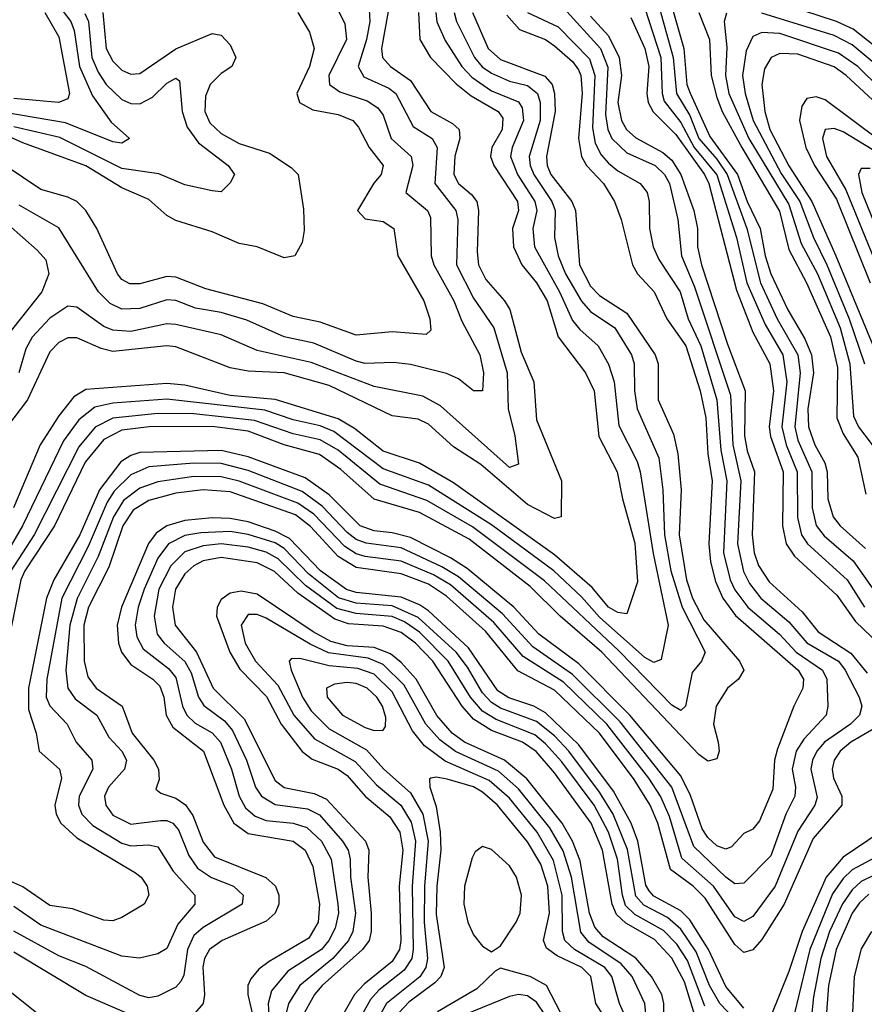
# Model space of a CAD drawing. Header units: inches. Extents: x 990535 to 1117859, y 769386 to 892122.
# Tile 189 of 256: x 1031323 to 1033197, y 861488 to 863674. Entities that reach past the tile are written whole.
import ezdxf

# ---------------------------------------------------------------- set-up
doc = ezdxf.new("R2010")
doc.units = ezdxf.units.IN
doc.header["$MEASUREMENT"] = 0
doc.layers.add('B0836', color=7, linetype='Continuous')

msp = doc.modelspace()

# ---------------------------------------------------------------- linework, layer by layer
at = {"layer": 'B0836', "color": 5}
for points, elevation in [([(1032147.8, 863730), (1032125.8, 863610), (1032127.9, 863590), (1032146.3, 863570), (1032190, 863538.7), (1032235.5, 863470), (1032283.8, 863443.8), (1032298.1, 863430), (1032299.6, 863410), (1032289, 863371), (1032286.3, 863330), (1032296.6, 863310), (1032326, 863286), (1032337.5, 863270), (1032341.4, 863250), (1032338.2, 863158.2), (1032341.3, 863130), (1032357.2, 863097.2), (1032399.1, 863050), (1032410.6, 863030.6), (1032435.9, 862935.9), (1032463.8, 862870), (1032470, 862785.5), (1032525.3, 862650), (1032524.4, 862570), (1032510, 862566.4), (1032450, 862597.8), (1032346.5, 862686.5), (1032286, 862726), (1032230, 862776.3), (1032207.2, 862787.2), (1032150, 862794.7), (1032010, 862861.7), (1031910, 862889.6), (1031830, 862893.6), (1031790, 862900.7), (1031670, 862947.9), (1031650, 862949.7), (1031530, 862937.5), (1031503.8, 862943.8), (1031450, 862967.8), (1031430, 862967.3), (1031410, 862957.2), (1031390, 862936.6), (1031340.7, 862830), (1031279.6, 862750)], 2780), ([(1032762.8, 863730), (1032796.6, 863610), (1032803.6, 863530), (1032811, 863511), (1032854.4, 863414.4), (1032915.6, 863330), (1032937, 863270), (1032966.1, 863210), (1032976.9, 863150), (1032989.5, 863109.5), (1033027.5, 863030), (1033065.5, 862965.5), (1033079.7, 862930), (1033084.2, 862890), (1033072, 862810), (1033073, 862770), (1033087.6, 862730), (1033109.9, 862689.9), (1033115.1, 862670), (1033116.2, 862610), (1033128.3, 862570), (1033143.9, 862550), (1033199.7, 862499.7)], 3080), ([(1033250, 863591.2), (1033172.7, 863652.7), (1033135.2, 863670), (1032950, 863731.4)], 3120), ([(1031407.9, 863707.9), (1031436.7, 863670), (1031444.4, 863650), (1031456, 863570), (1031484.6, 863504.6), (1031526.4, 863446.4), (1031567.2, 863410), (1031550, 863399.8), (1031530, 863402.8), (1031425.2, 863445.2), (1031290, 863468)], 2640), ([(1032530, 863700.3), (1032611.8, 863610), (1032628.3, 863568.3), (1032623.1, 863463.1), (1032627.9, 863430), (1032637.3, 863410), (1032670, 863378.4), (1032733.4, 863350), (1032754.2, 863330), (1032764.7, 863310), (1032783.8, 863230), (1032791.9, 863150), (1032820.7, 863080.7), (1032900.2, 862840.2), (1032905.2, 862730), (1032923.1, 862650), (1032916, 862510), (1032928.9, 862448.9), (1032942.3, 862422.3), (1032967.9, 862390), (1033030, 862337.2), (1033070, 862290.5), (1033139.7, 862250), (1033154.9, 862230), (1033185.4, 862170), (1033191.4, 862150), (1033186.7, 862130), (1033166.5, 862110), (1033108.8, 862070), (1033091.8, 862050), (1033082.3, 862030), (1033078.7, 862010), (1033092.8, 861947.2), (1033087.7, 861930), (1033050, 861872.1), (1032999.7, 861750), (1032950, 861683), (1032930, 861671.7), (1032910, 861682.3), (1032862.9, 861750), (1032792.5, 861812.5), (1032765.1, 861905.1), (1032744.9, 861950), (1032719, 861990), (1032626, 862110), (1032530, 862203.3), (1032440.4, 862260.4), (1032375.3, 862335.3), (1032278.9, 862418.9), (1032241.2, 862441.3), (1032170, 862471.7), (1032090, 862481.8), (1032070, 862488.1), (1032044.5, 862504.5), (1031975.8, 862575.8), (1031940.6, 862600.6), (1031810.3, 862649.7), (1031770, 862659.2), (1031710, 862659.7), (1031630, 862647.7), (1031590, 862633.6), (1031553.6, 862606.4), (1031531.2, 862570), (1031497.7, 862482.3), (1031451.1, 862388.9), (1031434.5, 862330), (1031425.4, 862230), (1031429.8, 862190), (1031446.2, 862166.2), (1031494.1, 862130), (1031520.9, 862080.9), (1031549.7, 862050), (1031560.4, 862030), (1031555.5, 862010), (1031520.2, 861970), (1031511.7, 861950), (1031514.2, 861930), (1031530, 861908.2), (1031570, 861888.1), (1031635.9, 861895.9), (1031650, 861896.1), (1031662.9, 861890), (1031675.3, 861875.3), (1031698.3, 861818.3), (1031717.7, 861790), (1031749.2, 861769.2), (1031797.9, 861750), (1031819.1, 861730), (1031816.6, 861710), (1031730, 861658.5), (1031710, 861640.9), (1031695.9, 861610), (1031687.5, 861552.5), (1031681.1, 861538.9), (1031670, 861526.4), (1031630, 861506), (1031610, 861502.5), (1031590, 861507.4), (1031470, 861572), (1031410, 861595.8), (1031310, 861650.2)], 2960), ([(1032097.9, 863710), (1032099.8, 863670), (1032092.6, 863630), (1032074, 863570), (1032087.1, 863547.1), (1032142.1, 863522.1), (1032158, 863510), (1032196.5, 863436.5), (1032238.2, 863410), (1032249.5, 863390), (1032244.6, 863310), (1032290.6, 863250.6), (1032295, 863230), (1032292.5, 863130), (1032330, 863055.9), (1032375.3, 862990), (1032404.9, 862890), (1032407.2, 862810), (1032421.5, 862750), (1032430, 862686.9), (1032410, 862679.5), (1032256.6, 862816.6), (1032217.9, 862837.9), (1032110, 862859.6), (1031970, 862913.2), (1031850, 862939.5), (1031770, 862974), (1031670, 862997.2), (1031650, 862998.9), (1031570, 862981.9), (1031530, 862984.5), (1031510, 862992.6), (1031450, 863035.8), (1031430, 863038.2), (1031390, 863011), (1031351.1, 862968.9), (1031336.8, 862943.2), (1031321.3, 862890)], 2760), ([(1032022.7, 863710), (1032044.6, 863664.6), (1032048.2, 863630), (1032009.2, 863550), (1032010.6, 863530), (1032033.6, 863513.6), (1032093.9, 863493.9), (1032118.2, 863478.2), (1032130, 863461.6), (1032147.3, 863410), (1032191.9, 863370), (1032195.4, 863350), (1032179.9, 863290), (1032228.3, 863250), (1032235, 863235), (1032236.3, 863150), (1032241.9, 863130), (1032286.5, 863050), (1032304.5, 863004.5), (1032343.8, 862930), (1032352.1, 862890), (1032350, 862849.8), (1032330, 862849.9), (1032296.5, 862876.5), (1032270, 862888.1), (1032190, 862908.2), (1032152.9, 862912.9), (1032090, 862910.8), (1032070, 862915.7), (1031975.9, 862955.9), (1031909.8, 862969.8), (1031827.1, 863007.1), (1031770, 863023.9), (1031713.7, 863033.7), (1031670, 863050.2), (1031650, 863052.3), (1031590, 863033.1), (1031550, 863031.1), (1031523.9, 863043.9), (1031498.1, 863070), (1031410, 863211.6), (1031322.2, 863262.2)], 2740), ([(1032710, 863699.3), (1032745.5, 863590), (1032748.4, 863510), (1032753.4, 863493.4), (1032790, 863445.6), (1032819.4, 863390), (1032869.7, 863329.7), (1032913.6, 863190), (1032936.6, 863090), (1032976.9, 862996.9), (1033016.3, 862930), (1033025, 862870), (1033014, 862770), (1033023.7, 862730), (1033048, 862670), (1033048.9, 862568.9), (1033057.7, 862530), (1033070.9, 862510), (1033159.4, 862430), (1033197.5, 862370)], 3040), ([(1032739.7, 863710), (1032773.3, 863590), (1032780.3, 863510), (1032810, 863461.2), (1032830, 863410), (1032870, 863364.6), (1032893, 863330), (1032936.6, 863210), (1032966.5, 863090), (1033004.1, 863010), (1033049.4, 862930), (1033055.1, 862890), (1033042.7, 862770), (1033050, 862740.5), (1033080.4, 862670), (1033081.4, 862590), (1033090.7, 862550.7), (1033108, 862528), (1033172.6, 862472.6), (1033230.5, 862390.5)], 3060), ([(1031507.6, 863690), (1031515.3, 863610), (1031530, 863581.7), (1031550, 863562.2), (1031570, 863552.7), (1031590, 863554.4), (1031670, 863609.1), (1031750, 863643.4), (1031770, 863639.6), (1031790, 863618), (1031802.9, 863590), (1031794, 863570), (1031770, 863554.4), (1031745.6, 863530), (1031735.5, 863504.5), (1031734.1, 863470), (1031745.1, 863445.1), (1031770, 863421.6), (1031810, 863399.2), (1031877.7, 863377.7), (1031925.5, 863345.5), (1031940.8, 863330), (1031953.1, 863253.1), (1031954.4, 863205.6), (1031950, 863179.6), (1031933.4, 863150), (1031910, 863145), (1031850, 863169.9), (1031810, 863177.3), (1031750, 863202.8), (1031670, 863227.9), (1031650, 863239.3), (1031610, 863274.6), (1031550, 863300.6), (1031470, 863349.8), (1031330, 863400.4), (1031230, 863445.8)], 2680), ([(1031940.7, 863690), (1031965.9, 863645.9), (1031976.4, 863610), (1031966.4, 863570), (1031938.4, 863510), (1031944, 863490), (1031973.9, 863473.9), (1032030, 863463.3), (1032062.5, 863450), (1032075.1, 863435.1), (1032098.3, 863390), (1032130, 863350.1), (1032125.4, 863330), (1032108.7, 863311.3), (1032072.5, 863250), (1032090, 863231.6), (1032130, 863226.2), (1032153.2, 863210), (1032162.5, 863150), (1032219.6, 863050), (1032233.6, 863010), (1032235.7, 862984.3), (1032225.2, 862974.8), (1032150, 862980.7), (1032070, 862973.9), (1031990, 863002.6), (1031930, 863015), (1031862.9, 863042.9), (1031736.6, 863076.6), (1031670, 863102), (1031650, 863103.5), (1031590, 863087.7), (1031567.5, 863087.5), (1031550, 863096.9), (1031540.3, 863110), (1031494.7, 863210), (1031469.9, 863250), (1031450, 863270.2), (1031430, 863280.2), (1031370, 863296.9), (1031250, 863377.9)], 2720), ([(1032246.5, 863690), (1032249, 863669), (1032267.6, 863627.6), (1032304.3, 863570), (1032326.2, 863546.2), (1032370, 863516.2), (1032430, 863491.2), (1032438.2, 863478.2), (1032441.4, 863450), (1032416, 863390), (1032412.1, 863370), (1032427.5, 863330), (1032466.3, 863270), (1032471, 863250), (1032462, 863210), (1032465.1, 863170), (1032520.8, 863070), (1032550, 863006.3), (1032566, 862986), (1032606.8, 862950), (1032629.4, 862909.4), (1032642.1, 862870), (1032652.8, 862772.8), (1032693.1, 862693.1), (1032699.7, 862670), (1032728.6, 862488.6), (1032761.7, 862330), (1032746.2, 862253.8), (1032730, 862246.5), (1032710, 862257.9), (1032610, 862347.7), (1032570, 862392.9), (1032508.6, 862450), (1032370, 862552.5), (1032230, 862640.9), (1032130, 862676.8), (1032019.9, 862759.9), (1031990, 862772.5), (1031930, 862785.3), (1031866.9, 862806.9), (1031650, 862831.3), (1031530, 862822.8), (1031490, 862813.4), (1031454.2, 862785.8), (1031420.8, 862739.2), (1031329.4, 862550.6), (1031277.7, 862462.3)], 2840), ([(1032404.3, 863684.3), (1032432.2, 863652.2), (1032490, 863629.6), (1032510, 863616), (1032550, 863581.2), (1032562.8, 863562.8), (1032567.9, 863550), (1032571, 863511), (1032563.3, 863410), (1032569.9, 863369.9), (1032581, 863350), (1032618.4, 863310), (1032643.2, 863270), (1032657.9, 863230), (1032682.7, 863130), (1032693.8, 863110), (1032730.7, 863070), (1032759.3, 863010), (1032801.3, 862950), (1032833.1, 862850), (1032845.4, 862790), (1032849.9, 862710), (1032859.9, 862650), (1032852.2, 862510), (1032855.9, 862470), (1032866.9, 862426.9), (1032883.4, 862390), (1032911.3, 862351.3), (1033050.1, 862230), (1033062.6, 862210), (1033060.8, 862190), (1033040.6, 862150), (1033004.6, 862055.4), (1032997.9, 862030), (1032994.2, 861965.8), (1032964.9, 861895.1), (1032950, 861876.9), (1032930, 861866.9), (1032902.2, 861837.8), (1032890, 861832.5), (1032870, 861840.2), (1032850, 861858.4), (1032837.7, 861877.7), (1032811.6, 861951.6), (1032790, 861994.9), (1032676.7, 862130), (1032563.6, 862243.6), (1032474.8, 862310), (1032419.9, 862370), (1032315.8, 862455.8), (1032279.3, 862479.3), (1032190, 862524.1), (1032150, 862535), (1032110, 862538.9), (1032078.8, 862550), (1032010, 862619.3), (1031956.8, 862656.8), (1031830, 862703.5), (1031770, 862717.6), (1031590, 862713.1), (1031570, 862706.7), (1031548, 862692), (1031500.3, 862630), (1031456.4, 862530), (1031398.7, 862430), (1031382.7, 862390), (1031342.6, 862190), (1031342.6, 862142.6), (1031359.5, 862090), (1031366.3, 862050), (1031411.8, 862010), (1031416.1, 861990), (1031401, 861930), (1031404.4, 861910), (1031414.6, 861890), (1031450, 861857.5), (1031579.9, 861779.9), (1031592.7, 861770), (1031605.9, 861750), (1031610.1, 861730), (1031599.7, 861710), (1031550, 861680.6), (1031530, 861673), (1031510, 861674.7), (1031440.1, 861700.1), (1031390, 861707.7), (1031330, 861748.9), (1031290, 861766.2)], 2920), ([(1032328, 863690), (1032362.3, 863610), (1032390, 863585.4), (1032488.6, 863548.6), (1032504.6, 863530), (1032510, 863510), (1032511.2, 863470), (1032492.1, 863370), (1032493.8, 863350), (1032501.8, 863330), (1032548.1, 863270), (1032556.2, 863250), (1032565.5, 863130), (1032590, 863082.6), (1032610, 863061.3), (1032670, 863022.1), (1032733.5, 862930), (1032739.8, 862910), (1032739.6, 862830), (1032773.6, 862753.6), (1032783.5, 862710), (1032790.6, 862630), (1032786.6, 862530), (1032803, 862430), (1032816.2, 862390), (1032841.3, 862341.3), (1032920.5, 862250), (1032929.7, 862230), (1032918, 862210), (1032893.3, 862190), (1032868.4, 862150), (1032862.6, 862110), (1032873.2, 862070), (1032875, 862050), (1032870, 862033.3), (1032850, 862027.7), (1032830, 862042.5), (1032614.9, 862270), (1032522.5, 862350), (1032455.8, 862415.8), (1032320.3, 862520.3), (1032210, 862579.8), (1032110, 862609.4), (1032035.6, 862675.6), (1031988.7, 862708.7), (1031910, 862729.8), (1031830, 862760.1), (1031750, 862771.1), (1031610.3, 862770.3), (1031550, 862762.9), (1031510, 862742.1), (1031468.4, 862691.6), (1031400.8, 862550), (1031334.8, 862450), (1031325.9, 862430), (1031301.2, 862310)], 2880), ([(1032287.4, 863690), (1032292.4, 863670), (1032332.7, 863590), (1032349.6, 863569.6), (1032370, 863554.9), (1032410, 863537.4), (1032450, 863527.6), (1032472, 863510), (1032477.9, 863490), (1032477.8, 863450), (1032453.4, 863370), (1032455.5, 863350), (1032463.7, 863330), (1032504.2, 863270), (1032511.3, 863250), (1032509.5, 863190), (1032517.8, 863150), (1032534.6, 863110), (1032570, 863048.8), (1032590, 863025.9), (1032643.6, 862990), (1032680.4, 862930), (1032686.4, 862910), (1032687, 862850), (1032693.6, 862810), (1032741.4, 862701.4), (1032750.4, 862630.4), (1032753.8, 862530), (1032767.6, 862450), (1032793.1, 862370), (1032844.2, 862270), (1032835.7, 862250), (1032815.2, 862224.8), (1032800.1, 862150), (1032790, 862140.2), (1032770, 862151.9), (1032652.4, 862272.4), (1032487.9, 862427.9), (1032328.2, 862548.2), (1032226.4, 862606.4), (1032122.5, 862642.5), (1032030, 862718.6), (1031990, 862741.5), (1031930, 862754.4), (1031844.3, 862784.3), (1031710, 862799.2), (1031630, 862799.5), (1031530, 862789), (1031490.9, 862769.1), (1031454.2, 862725.8), (1031355.5, 862530), (1031303.6, 862450)], 2860), ([(1032208.3, 863690), (1032211.4, 863630), (1032234.9, 863590), (1032291.6, 863531.6), (1032324.9, 863504.9), (1032385.1, 863470), (1032395.3, 863455.3), (1032393.5, 863430), (1032370.7, 863390), (1032368, 863370), (1032375.4, 863350), (1032428, 863270), (1032429.6, 863250), (1032416.3, 863210), (1032419.1, 863170), (1032437.6, 863130), (1032469.8, 863089.8), (1032493.5, 863050), (1032517.6, 862970), (1032578.6, 862890), (1032597.9, 862850), (1032608.3, 862748.3), (1032649.2, 862670), (1032660.7, 862610), (1032688.3, 862511.7), (1032694.1, 862425.9), (1032670, 862355), (1032650, 862357.5), (1032630, 862370), (1032593.4, 862413.4), (1032510, 862486), (1032285.7, 862645.7), (1032210, 862689.3), (1032130, 862716), (1032066.3, 862766.3), (1032030, 862787.8), (1031890, 862830.4), (1031790, 862839.6), (1031690, 862862.4), (1031650, 862866.3), (1031470, 862852.8), (1031443.4, 862836.6), (1031410, 862794.6), (1031368.5, 862730), (1031309.8, 862590)], 2820), ([(1031379, 863690), (1031410, 863636), (1031433.5, 863510), (1031430, 863498.5), (1031409.7, 863490.3), (1031310, 863499.3)], 2620), ([(1032450, 863689.6), (1032518.1, 863658.1), (1032587.3, 863587.3), (1032599.6, 863550), (1032594, 863434), (1032600.1, 863400.1), (1032613.7, 863373.7), (1032630, 863355.7), (1032650, 863338.6), (1032699.8, 863310), (1032715.6, 863290), (1032719.9, 863270), (1032720.5, 863210), (1032728.5, 863170), (1032741.6, 863141.6), (1032789, 863070), (1032806.2, 863010), (1032834.2, 862950), (1032869.7, 862830), (1032878.5, 862718.5), (1032891.9, 862650), (1032884.9, 862490), (1032899.9, 862430), (1032910, 862408.2), (1032938.9, 862370), (1033009, 862310), (1033045.9, 862270), (1033104.5, 862230), (1033113.8, 862210), (1033116.5, 862150), (1033112.4, 862130), (1033063.2, 862076.8), (1033045.7, 862050), (1033037.4, 862010), (1033044.7, 861970), (1033043.4, 861950), (1033022.8, 861910), (1032990, 861817.5), (1032930, 861757.3), (1032910, 861755.6), (1032890, 861770.5), (1032818.7, 861838.7), (1032769.8, 861970), (1032655.3, 862115.3), (1032550, 862220.5), (1032461.7, 862281.7), (1032394.7, 862354.7), (1032297, 862437), (1032259.5, 862459.5), (1032170, 862501.1), (1032091.7, 862511.7), (1032070, 862520.1), (1032050, 862535.1), (1031994.2, 862594.2), (1031950, 862626.4), (1031830, 862673.3), (1031770, 862688.9), (1031710, 862689.7), (1031610, 862681.3), (1031570, 862663.6), (1031533, 862627), (1031517.2, 862602.8), (1031475.4, 862504.6), (1031417.1, 862390), (1031383.2, 862210), (1031382.4, 862170), (1031390.4, 862150.4), (1031428.8, 862110), (1031448.7, 862070), (1031483.4, 862030), (1031485.7, 862010), (1031454.9, 861950), (1031453.5, 861930), (1031461, 861910), (1031485.2, 861885.2), (1031550, 861845.7), (1031570, 861840.2), (1031610, 861841.8), (1031630, 861837.4), (1031663.5, 861783.5), (1031711.9, 861730), (1031712, 861710), (1031673.8, 861666.2), (1031650, 861612.2), (1031630, 861599.7), (1031589.3, 861590.7), (1031550, 861594.8), (1031370, 861664), (1031310, 861705.5)], 2940), ([(1031468, 863688), (1031475.9, 863670), (1031483.2, 863590), (1031497.2, 863557.2), (1031515.1, 863530), (1031550, 863497), (1031570, 863488), (1031590, 863486.9), (1031617.9, 863502.1), (1031650, 863533.1), (1031670, 863544.3), (1031678, 863538), (1031683.5, 863470), (1031695, 863435), (1031720.2, 863400.2), (1031785.5, 863350), (1031799.7, 863330), (1031790, 863311.5), (1031770, 863292.1), (1031750, 863293.7), (1031690, 863307.3), (1031632, 863332), (1031550, 863343.4), (1031412.1, 863412.1), (1031310, 863435.8)], 2660), ([(1032590, 863681.6), (1032630, 863638.3), (1032653.2, 863590), (1032658.7, 863550), (1032650.2, 863490), (1032658.4, 863450), (1032669.9, 863429.9), (1032690, 863411.9), (1032750, 863379), (1032770, 863361.8), (1032790, 863330), (1032819.2, 863250), (1032826.8, 863210), (1032827, 863170), (1032835.6, 863130), (1032893.6, 862953.6), (1032933, 862850), (1032931, 862750), (1032937.1, 862717.1), (1032953.8, 862670), (1032948.4, 862530), (1032952.7, 862490), (1032962.1, 862462.1), (1032986.2, 862426.2), (1033059, 862359), (1033094.9, 862314.9), (1033167.4, 862267.4), (1033203.2, 862223.2)], 2980), ([(1032679, 863679), (1032709.9, 863609.9), (1032719.4, 863570), (1032714.7, 863510), (1032718, 863490), (1032729, 863469), (1032779.2, 863419.2), (1032842.8, 863330), (1032852.5, 863310), (1032913.4, 863073.4), (1032950, 862980.1), (1032987.9, 862910), (1032995.6, 862850), (1032986.1, 862770), (1032988.7, 862748.7), (1033017.5, 862670), (1033015.6, 862550), (1033023.5, 862510), (1033042.6, 862482.6), (1033136.4, 862396.4), (1033177.9, 862337.9), (1033248.6, 862270)], 3020), ([(1032830, 863690), (1032853.6, 863630), (1032857.4, 863550), (1032870, 863501.4), (1032882.1, 863470), (1032925.3, 863390), (1033008.8, 863248.8), (1033030, 863163.7), (1033069.1, 863090), (1033122.4, 862970), (1033138, 862902), (1033135.9, 862790), (1033150, 862754.6), (1033182.8, 862702.8), (1033200.3, 862620.3)], 3120), ([(1032891.3, 863688.7), (1032886.1, 863670), (1032892.3, 863612.3), (1032888.9, 863550), (1032896.6, 863510), (1032941.1, 863410), (1033030, 863263.5), (1033057, 863177), (1033093.1, 863110), (1033143.3, 862990), (1033165, 862910), (1033173.5, 862793.5), (1033184.1, 862770), (1033214.7, 862730)], 3140), ([(1033228, 863570), (1033170, 863618.1), (1033130, 863638.8), (1032970, 863688.6)], 3140), ([(1033284.2, 863470), (1033182.6, 863570), (1033139.7, 863599.7), (1033010, 863642.9), (1032970, 863645.7), (1032950, 863636.6), (1032935.2, 863604.8), (1032926.6, 863550), (1032932.5, 863510), (1032950.9, 863450), (1033012.7, 863332.6), (1033054, 863270), (1033084.3, 863190), (1033114.3, 863130), (1033163.7, 863010), (1033197.3, 862910)], 3160), ([(1033264.7, 863450), (1033156.9, 863550), (1033130, 863569.2), (1033050, 863597.3), (1033010, 863599), (1032990.3, 863589.7), (1032975.4, 863564.6), (1032969.8, 863530), (1032976.3, 863470), (1032987.5, 863430), (1033029.4, 863349.4), (1033081.1, 863270), (1033134.1, 863150), (1033225.1, 862930)], 3180), ([(1033230, 863406.7), (1033110, 863495.8), (1033090, 863502.5), (1033070, 863498.7), (1033058.3, 863481.7), (1033053.3, 863450), (1033067.1, 863390), (1033086.7, 863350), (1033135.7, 863275.7), (1033210.2, 863090)], 3220), ([(1033295.9, 863335.9), (1033150, 863424.7), (1033130, 863432.5), (1033110.1, 863429.9), (1033104.2, 863410), (1033113, 863370), (1033156.2, 863296.2), (1033240.7, 863090)], 3240), ([(1033210, 863343.8), (1033190, 863343.7), (1033184, 863330), (1033191.9, 863290), (1033266.2, 863106.2)], 3260), ([(1031298.8, 863218.8), (1031362.2, 863162.2), (1031381.1, 863141.1), (1031387.8, 863110), (1031372.4, 863070), (1031293, 862970)], 2740), ([(1033236.1, 862110), (1033167.3, 862070), (1033143.4, 862050), (1033130.3, 862030), (1033125.8, 862010), (1033128.8, 861990), (1033147.5, 861950), (1033147.6, 861930), (1033083.9, 861856.1), (1033019.4, 861710), (1032970, 861631.7), (1032950, 861609.2), (1032930, 861603.3), (1032910, 861620.6), (1032844, 861724), (1032817.4, 861750), (1032767.1, 861787.1), (1032739.3, 861890), (1032721.8, 861930), (1032686.9, 861986.9), (1032610, 862090), (1032510, 862185.3), (1032428.3, 862228.3), (1032356.4, 862316.4), (1032270, 862393.9), (1032230, 862420.5), (1032170, 862443.7), (1032070, 862457.4), (1032030, 862482.1), (1031968.7, 862548.7), (1031934.9, 862574.9), (1031790, 862625.4), (1031730, 862630.4), (1031670, 862623), (1031610, 862606.8), (1031574.8, 862585.2), (1031552.3, 862550), (1031521.2, 862458.8), (1031476.2, 862370), (1031465.8, 862330), (1031466.3, 862250), (1031474.8, 862214.8), (1031493.2, 862190), (1031550.4, 862150), (1031573.1, 862090), (1031620.9, 862030), (1031631.5, 862010), (1031632.9, 861987.1), (1031625.5, 861965.5), (1031636.4, 861956.4), (1031670, 861945.9), (1031691.2, 861931.2), (1031707.3, 861907.3), (1031730, 861848), (1031755.4, 861815.4), (1031869.4, 861769.4), (1031890.6, 861750.6), (1031898.3, 861730), (1031898.4, 861710), (1031890, 861690.6), (1031870, 861672.6), (1031772.3, 861630), (1031744.5, 861610), (1031733.1, 861590), (1031729.5, 861570.5), (1031733.3, 861510), (1031730.5, 861489.5), (1031711.8, 861468.2)], 2980), ([(1032930, 861479.2), (1032890, 861527.7), (1032851.3, 861610), (1032810, 861675.5), (1032790, 861695.7), (1032730, 861728.4), (1032719.7, 861739.7), (1032712.5, 861752.5), (1032694.6, 861850), (1032679.9, 861890), (1032640.9, 861960.9), (1032564, 862064), (1032490, 862135.3), (1032463.7, 862150), (1032408.3, 862168.3), (1032384, 862184), (1032319.1, 862279.1), (1032230, 862361.2), (1032210, 862374.8), (1032170, 862391.6), (1032070, 862402.5), (1032048.7, 862408.7), (1031990.6, 862450.6), (1031921.8, 862521.8), (1031890, 862538.5), (1031830, 862559.3), (1031790, 862566.7), (1031750, 862568.1), (1031690, 862562), (1031650, 862550.5), (1031626, 862534), (1031608.7, 862511.2), (1031549.3, 862370), (1031539.3, 862330), (1031542.5, 862290), (1031549.4, 862270), (1031570, 862242.3), (1031618.8, 862210), (1031634.3, 862194.3), (1031643.3, 862170), (1031648.6, 862130), (1031663, 862103), (1031731.4, 862050), (1031776.5, 861930), (1031798.5, 861890), (1031830, 861867.3), (1031929.9, 861849.9), (1031956.9, 861830), (1031974, 861794), (1031988.8, 861710), (1031985.5, 861670), (1031964.9, 861635.1), (1031876.8, 861583.2), (1031854.2, 861565.8), (1031835.8, 861544.2), (1031829.5, 861530), (1031829.1, 861510), (1031848.3, 861430)], 3020), ([(1032990, 861371.2), (1032876.5, 861490), (1032853.8, 861530), (1032824.2, 861604.2), (1032790, 861654.8), (1032760.5, 861680.5), (1032707.9, 861707.9), (1032690, 861728.3), (1032671.8, 861831.8), (1032639.9, 861910), (1032610, 861958.7), (1032541.5, 862050), (1032510, 862084), (1032470, 862115.9), (1032390, 862145.8), (1032370, 862158.3), (1032350, 862179.8), (1032316.7, 862236.7), (1032291.6, 862270), (1032207.1, 862347), (1032150, 862372.8), (1032070, 862378.9), (1032030.7, 862390.7), (1031963.7, 862443.7), (1031910, 862499.8), (1031890, 862512.2), (1031830, 862531.3), (1031790, 862537.5), (1031725.1, 862534.9), (1031690, 862528.9), (1031653.2, 862510), (1031630, 862478.1), (1031599.6, 862410), (1031586.3, 862370), (1031579.7, 862330), (1031583.5, 862303.5), (1031597.3, 862277.3), (1031653.8, 862233.8), (1031670, 862213.7), (1031684.5, 862150), (1031694.2, 862130), (1031712.5, 862112.5), (1031750.4, 862090.4), (1031768.6, 862070), (1031792.9, 862010), (1031810, 861950), (1031824.5, 861924.5), (1031845.6, 861905.6), (1031870, 861895.9), (1031930, 861889.8), (1031960.2, 861880.2), (1031992.6, 861850), (1032014.3, 861810), (1032029.4, 861710), (1032030.4, 861690), (1032023, 861657), (1032009.4, 861630), (1031992.8, 861610), (1031918.3, 861561.7), (1031881.9, 861518.1), (1031874.6, 861490), (1031879.3, 861410)], 3040), ([(1032843.7, 861483.7), (1032804.9, 861584.9), (1032781.3, 861621.3), (1032752, 861652), (1032687.7, 861687.7), (1032667.7, 861707.7), (1032660.5, 861730), (1032649.4, 861810), (1032629.8, 861870), (1032598, 861930), (1032526, 862026), (1032490, 862066.6), (1032466, 862086), (1032380.1, 862120.1), (1032350, 862139.1), (1032323.7, 862170), (1032273.9, 862250), (1032210, 862314.1), (1032177.2, 862337.2), (1032150, 862348.7), (1032070, 862355.3), (1032026.7, 862366.7), (1031957.6, 862417.6), (1031896.9, 862476.9), (1031870, 862492), (1031830, 862502.7), (1031770, 862510), (1031730, 862505.9), (1031690, 862492.7), (1031658.3, 862461.7), (1031631.8, 862410), (1031621.4, 862350), (1031628.3, 862310), (1031643.8, 862290), (1031690, 862249.4), (1031703.6, 862223.6), (1031719.8, 862170), (1031731.6, 862151.6), (1031777.4, 862117.4), (1031795.8, 862095.8), (1031826.2, 862030), (1031846.4, 861970), (1031860.1, 861950), (1031890, 861931.6), (1031961.9, 861921.9), (1031988.7, 861908.7), (1032039.2, 861850), (1032051.9, 861830), (1032056.5, 861810), (1032057, 861770), (1032068.5, 861690), (1032062.5, 861650), (1032052.6, 861630), (1032017.8, 861590), (1031944.8, 861530), (1031919.5, 861490), (1031909.9, 861450.1)], 3060), ([(1032826, 861446), (1032798, 861538), (1032770, 861590.7), (1032731.9, 861631.9), (1032667.9, 861667.9), (1032647.1, 861687.1), (1032637.6, 861710), (1032616.4, 861830), (1032591.1, 861890), (1032510, 862002.1), (1032469, 862049), (1032439, 862070), (1032370, 862095.7), (1032330, 862121.1), (1032304.8, 862150), (1032239.7, 862250), (1032201.1, 862290), (1032170, 862313.6), (1032130, 862327.8), (1032052.9, 862332.9), (1032022.7, 862342.7), (1031940.7, 862400.7), (1031888.8, 862448.8), (1031850, 862468.2), (1031770, 862480), (1031730, 862472.3), (1031710, 862461.1), (1031690, 862443.4), (1031669, 862410), (1031662, 862370), (1031668.4, 862330), (1031715.6, 862270), (1031752.7, 862190), (1031821.6, 862121.6), (1031890, 861985), (1031910, 861969.6), (1031976.3, 861956.3), (1032003.7, 861943.7), (1032090.8, 861850), (1032098, 861830), (1032095.8, 861770), (1032103.4, 861690), (1032103.4, 861650), (1032098.5, 861630), (1032084.1, 861610), (1031994.4, 861530), (1031977.5, 861510), (1031954.9, 861470)], 3080), ([(1032752.2, 861430), (1032752.7, 861490), (1032748.3, 861510), (1032724.7, 861550), (1032690.4, 861590.4), (1032618, 861638), (1032599.2, 861659.2), (1032587.7, 861690), (1032566.6, 861806.6), (1032550.1, 861850), (1032526.7, 861890), (1032448.5, 861988.6), (1032399.1, 862030), (1032310, 862069.8), (1032282.5, 862090), (1032249, 862129), (1032202.7, 862210), (1032170, 862246.8), (1032145.8, 862265.8), (1032110, 862279.8), (1032050, 862284), (1032013.5, 862293.5), (1031974.7, 862314.7), (1031850, 862398.8), (1031814.7, 862405.3), (1031790, 862400.5), (1031770, 862386.6), (1031761.2, 862370), (1031759.7, 862350), (1031789.3, 862270), (1031811.8, 862231.8), (1031871, 862171), (1031903.4, 862110), (1031950, 862048.9), (1031972.4, 862032.4), (1032029.8, 862009.8), (1032050, 861996.2), (1032090, 861949.8), (1032144.5, 861904.5), (1032166.4, 861870), (1032173.4, 861830), (1032165.2, 861750), (1032168.7, 861630), (1032165.7, 861610), (1032150, 861582.7), (1032087.4, 861532.6), (1032066.4, 861510), (1032016.7, 861423.3)], 3120), ([(1032716.5, 861430), (1032709.9, 861490), (1032682.5, 861550), (1032658.1, 861578.1), (1032586.1, 861626.1), (1032568, 861648), (1032547.7, 861770), (1032529.1, 861829.1), (1032499.8, 861879.8), (1032430, 861966.5), (1032385.7, 862005.7), (1032290, 862049.1), (1032255.2, 862075.2), (1032224.7, 862110), (1032176.6, 862196.6), (1032130, 862242.3), (1032096.2, 862256.2), (1032008.4, 862268.4), (1031967.6, 862287.6), (1031870, 862345), (1031850, 862353.3), (1031830, 862353.3), (1031814.6, 862330), (1031823.9, 862290), (1031846.7, 862250), (1031896.2, 862196.2), (1031931.8, 862130), (1031977.3, 862077.3), (1032067.3, 862027.3), (1032114.9, 861974.9), (1032168.8, 861930), (1032192.1, 861892.1), (1032201.8, 861850), (1032194.3, 861750), (1032196.3, 861610), (1032193, 861590), (1032176.5, 861563.5), (1032120.4, 861519.6), (1032101.3, 861498.7), (1032040.8, 861390)], 3140), ([(1032689.6, 861410), (1032654.3, 861490), (1032636.8, 861550), (1032621.7, 861570), (1032554.1, 861610), (1032533.1, 861630), (1032527.6, 861650), (1032526.6, 861730), (1032507.5, 861807.5), (1032471.6, 861870), (1032410, 861945.4), (1032364.9, 861984.9), (1032267.5, 862027.5), (1032221.6, 862061.6), (1032194.9, 862094.9), (1032150, 862181.8), (1032110, 862220.7), (1032073.5, 862233.5), (1032010, 862239.3), (1031944.5, 862255.5), (1031925.3, 862254.7), (1031921.3, 862250), (1031925.6, 862230), (1031950.5, 862170), (1031970, 862139.4), (1032010, 862099.7), (1032092.8, 862052.8), (1032131.2, 862010), (1032190, 861957.5), (1032217.8, 861910), (1032229.3, 861850), (1032221.5, 861750), (1032220.7, 861670), (1032228.1, 861590), (1032224.7, 861570), (1032210.7, 861549.3), (1032137.2, 861490), (1032069.3, 861370)], 3160), ([(1032652.6, 861410), (1032601.5, 861490), (1032590.6, 861550), (1032570.2, 861570), (1032515.8, 861595.8), (1032492.3, 861612.3), (1032485.2, 861630), (1032498.7, 861690), (1032495.4, 861750), (1032479.4, 861799.4), (1032450, 861848.4), (1032383, 861930), (1032350, 861958.8), (1032330, 861970.5), (1032271.8, 861988.2), (1032247.5, 861992.5), (1032235.8, 861990), (1032232.5, 861987.5), (1032233.2, 861970), (1032247.1, 861927.1), (1032256.2, 861870), (1032257.5, 861830), (1032248.5, 861750), (1032247.5, 861687.5), (1032265, 861570), (1032257.3, 861550), (1032244, 861536), (1032186.9, 861493.1), (1032164.9, 861470)], 3180), ([(1033232.4, 861870), (1033150, 861814.9), (1033112.8, 861770), (1033059.2, 861650), (1033030, 861560.5), (1032990, 861461.5)], 3020), ([(1033251.5, 861830), (1033170, 861786.3), (1033150, 861767.5), (1033126.9, 861733.1), (1033076.5, 861610), (1033037.7, 861450)], 3040), ([(1033276.9, 861803.1), (1033190, 861760.4), (1033170, 861742.4), (1033148.6, 861711.4), (1033120.1, 861650), (1033100.6, 861590), (1033084.5, 861504.5), (1033072.8, 861387.2)], 3060), ([(1033207.4, 861732.6), (1033186.5, 861713.5), (1033170, 861690), (1033134.9, 861610), (1033117.9, 861530), (1033111.7, 861450)], 3080), ([(1033212.8, 861650), (1033190, 861610.9), (1033174.9, 861550), (1033170.8, 861470)], 3120), ([(1031590, 861455.8), (1031470, 861507.8), (1031310, 861603.7)], 2980), ([(1032522.8, 861470), (1032492.1, 861530), (1032456, 861550), (1032390, 861568), (1032378.2, 861561.8), (1032337.7, 861522.3), (1032250, 861471.2)], 3220), ([(1031430, 861413.5), (1031287.5, 861527.5)], 3020), ([(1032530, 861403.6), (1032470, 861492.7), (1032450, 861506.8), (1032430, 861509.9), (1032410, 861505.3), (1032310, 861464.3)], 3240)]:
    msp.add_lwpolyline(points, dxfattribs=dict(at, elevation=elevation))
for points, elevation in [([(1032050, 862202.3), (1032021.4, 862198.6), (1032004.1, 862190), (1032005.6, 862170), (1032039.3, 862130), (1032090, 862102.6), (1032110, 862096.1), (1032130, 862096.5), (1032134.9, 862105.1), (1032135.4, 862124.6), (1032128.2, 862150), (1032115.4, 862170), (1032094.5, 862190), (1032070, 862200.4)], 3180), ([(1032350, 861838.2), (1032333.6, 861826.4), (1032327, 861813), (1032310, 861750), (1032308.6, 861710), (1032317.4, 861670), (1032330, 861642.1), (1032350, 861617), (1032370, 861604.8), (1032390, 861617.7), (1032424.6, 861670), (1032433.8, 861690), (1032436.6, 861730), (1032425.3, 861770), (1032410, 861795.7), (1032370, 861831.7)], 3220)]:
    msp.add_lwpolyline(points, close=True, dxfattribs=dict(at, elevation=elevation))

doc.saveas('drawing.dxf')
